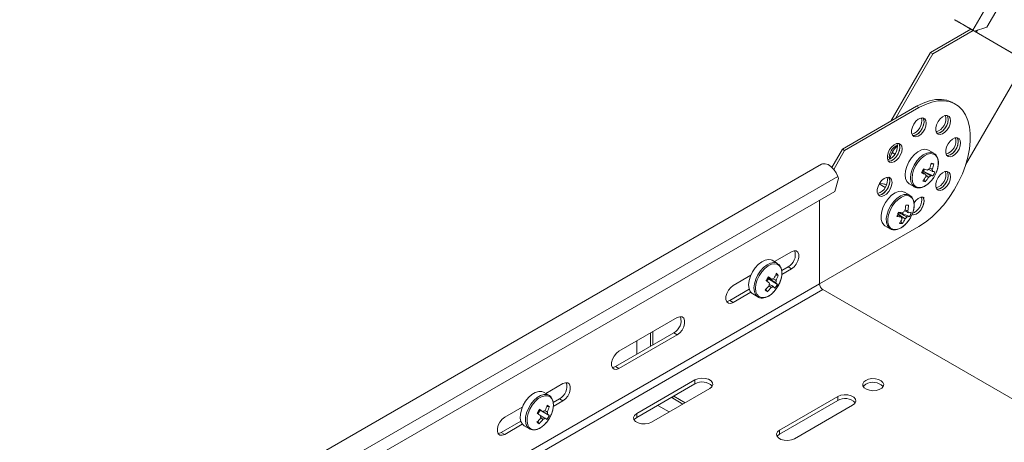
# Model space of a CAD drawing. Header units: millimetres. Extents: x -337 to 4147, y -1590 to -64.
# Tile 2 of 41: x -336 to -31, y -1101 to -971. Entities that reach past the tile are written whole.
import ezdxf

# ---------------------------------------------------------------- set-up
doc = ezdxf.new("R2010")
doc.units = ezdxf.units.MM

msp = doc.modelspace()

# ---------------------------------------------------------------- linework, layer by layer
at = {"color": 7, "linetype": 'Continuous', "lineweight": 0}
for p, q in [((-40.99, -973.76), (134.01, -670.65)), ((-43.9, -972.08), (-44.48, -971.74)), ((-43.9, -972.08), (-43.9, -972.08)), ((-42.39, -972.95), (-41.81, -973.29)), ((-41.81, -973.29), (-41.81, -973.29)), ((-40.66, -973.95), (-41.72, -973.34)), ((-41.67, -973.37), (-40.65, -973.96)), ((-41.67, -973.37), (-41.67, -973.37)), ((-40.99, -973.76), (-41.57, -973.43)), ((-40.66, -973.95), (-40.66, -973.95)), ((-58.37, -997.31), (-57.67, -997.72)), ((-330.28, -1161.92), (-82.79, -1019.05)), ((-98.15, -1047.02), (-97.09, -1047.63)), ((-335.91, -1195.1), (-88.43, -1052.22)), ((-334.85, -1196.93), (-87.36, -1054.06)), ((-116.18, -1057.43), (-115.12, -1058.04)), ((-133.5, -1067.43), (-132.44, -1068.04)), ((-140.57, -1071.51), (-140.75, -1071.41)), ((-151.53, -1077.84), (-150.47, -1078.45)), ((-126.96, -1083.25), (-126.96, -1082.02)), ((-133.86, -1087.64), (-133.86, -1087.23)), ((-82.77, -1088.35), (-82.77, -1087.13)), ((-168.86, -1087.84), (-167.8, -1088.45)), ((-144.99, -1093.66), (-144.99, -1092.43)), ((-186.89, -1098.25), (-185.83, -1098.86)), ((-100.8, -1098.76), (-100.8, -1097.53))]:
    msp.add_line(p, q, dxfattribs=at)
at = {"color": 7, "linetype": 'Continuous', "lineweight": 15}
for p, q in [((-36.62, -972.82), (135.38, -674.91)), ((-42.39, -972.95), (-44.48, -971.74)), ((-54.08, -980.64), (-41.58, -973.42)), ((-53.37, -981.04), (-40.87, -973.83)), ((-41.81, -973.29), (-43.9, -972.08)), ((-42.01, -973.17), (-42.01, -973.17)), ((-25.37, -982.78), (-41.72, -973.34)), ((-41.58, -973.42), (-40.87, -973.83)), ((-41.58, -973.42), (-41.58, -973.42)), ((-41.57, -973.43), (-41.03, -973.74)), ((-41.03, -973.74), (-40.44, -974.08)), ((-40.99, -973.76), (-40.44, -974.08)), ((-24.31, -983.39), (-40.66, -973.95)), ((-40.44, -974.08), (-36.62, -972.82)), ((-39.9, -974.39), (-39.55, -973.78)), ((-66.38, -1001.94), (-54.08, -980.64)), ((-54.08, -980.64), (-53.37, -981.04)), ((-64.96, -1001.12), (-53.37, -981.04)), ((-24.62, -983.21), (-43.2, -1015.38)), ((-46.42, -996.61), (-47.12, -996.2)), ((-58.37, -997.31), (-81.35, -1010.58)), ((-57.67, -997.72), (-80.65, -1010.99)), ((-81.35, -1010.58), (-84.61, -1016.23)), ((-80.65, -1010.99), (-84.03, -1016.86)), ((-81.35, -1010.58), (-80.65, -1010.99)), ((-53.02, -1011.85), (-54.67, -1010.9)), ((-66.63, -1013.29), (-66.64, -1013.31)), ((-65.08, -1012.09), (-65.9, -1011.61)), ((-87.85, -1015.26), (-335.33, -1158.13)), ((-56.58, -1017.39), (-56.54, -1017.36)), ((-56.22, -1017.44), (-56.54, -1017.36)), ((-56.22, -1017.44), (-55.92, -1016.78)), ((-53.3, -1018.86), (-56.22, -1017.44)), ((-53.09, -1015.08), (-53.95, -1015.12)), ((-83.68, -1023.65), (-82.56, -1019.68)), ((-82.79, -1019.05), (-82.56, -1019.68)), ((-55.65, -1020.65), (-56.07, -1019.94)), ((-326.92, -1164.07), (-83.68, -1023.65)), ((-68.09, -1022.4), (-69.93, -1021.34)), ((-68.87, -1021.29), (-69.83, -1021.21)), ((-60.67, -1021.29), (-59.02, -1022.24)), ((-59.02, -1022.24), (-58.92, -1022.3)), ((-88.43, -1052.22), (-88.43, -1026.39)), ((-60.52, -1024.84), (-62.17, -1023.89)), ((-60.85, -1027.93), (-61.75, -1027.98)), ((-63.91, -1030.2), (-63.85, -1030.12)), ((-63.56, -1030.2), (-63.91, -1030.2)), ((-63.56, -1030.2), (-63.55, -1030.17)), ((-60.55, -1031.41), (-63.56, -1030.2)), ((-88.43, -1052.22), (-57.67, -1034.47)), ((-68.17, -1034.28), (-66.52, -1035.23)), ((-62.81, -1033.58), (-63.26, -1032.87)), ((-101.46, -1045.93), (-103.1, -1044.98)), ((-102.4, -1045.39), (-97.09, -1042.32)), ((-101.39, -1045.98), (-101.46, -1045.93)), ((-100.13, -1048.16), (-98.15, -1047.02)), ((-97.09, -1047.63), (-100.09, -1049.36)), ((-115.12, -1052.73), (-109.67, -1049.59)), ((-104.71, -1051.47), (-104.18, -1050.67)), ((-104.43, -1050.46), (-104.18, -1050.67)), ((-101.45, -1052.43), (-104.18, -1050.67)), ((-101.2, -1049.55), (-102.02, -1049.55)), ((-116.18, -1057.43), (-110.16, -1053.95)), ((-104.6, -1054.68), (-105, -1053.93)), ((83.14, -1152.49), (-87.36, -1054.06)), ((-109.67, -1054.89), (-115.12, -1058.04)), ((-109.1, -1055.38), (-107.46, -1056.33)), ((-150.47, -1073.14), (-132.44, -1062.73)), ((-151.53, -1077.84), (-133.5, -1067.43)), ((-132.44, -1068.04), (-150.47, -1078.45)), ((-140.75, -1071.41), (-140.75, -1067.53)), ((-140.04, -1071.2), (-140.04, -1067.12)), ((-144.99, -1069.98), (-144.99, -1074.06)), ((-140.76, -1071.62), (-140.75, -1071.41)), ((-173.11, -1086.21), (-167.8, -1083.14)), ((-126.96, -1082.02), (-144.99, -1092.43)), ((-126.96, -1083.25), (-144.99, -1093.66)), ((-172.17, -1086.75), (-173.81, -1085.81)), ((-140.4, -1095.09), (-122.37, -1084.68)), ((-133.86, -1087.64), (-134.24, -1087.45)), ((-130.68, -1089.47), (-133.86, -1087.64)), ((-129.97, -1089.06), (-133.5, -1087.02)), ((-82.77, -1087.13), (-100.8, -1097.53)), ((-185.83, -1093.55), (-180.38, -1090.41)), ((-172.01, -1090.22), (-172.84, -1090.23)), ((-170.85, -1088.99), (-168.86, -1087.84)), ((-167.8, -1088.45), (-170.82, -1090.19)), ((-138.45, -1089.88), (-134.92, -1091.92)), ((-82.77, -1088.35), (-100.8, -1098.76)), ((-96.2, -1100.19), (-78.17, -1089.78)), ((-175.54, -1092.52), (-174.85, -1091.34)), ((-175.12, -1091.18), (-174.85, -1091.34)), ((-172.04, -1092.98), (-174.85, -1091.34)), ((-186.89, -1098.25), (-180.87, -1094.77)), ((-180.38, -1095.71), (-185.83, -1098.86)), ((-179.81, -1096.2), (-178.17, -1097.15)), ((-175.14, -1095.55), (-175.54, -1094.81))]:
    msp.add_line(p, q, dxfattribs=at)
at = {"color": 7, "linetype": 'Continuous', "lineweight": 15, "flags": 128}
for points in [[(-44.48, -971.74), (-45.39, -971.22), (-46.09, -970.82), (-46.51, -970.57), (-46.63, -970.5), (-46.43, -970.62), (-45.93, -970.91), (-45.18, -971.34), (-44.22, -971.89), (-43.15, -972.52), (-42.04, -973.16), (-40.99, -973.76)], [(-43.9, -972.08), (-44.62, -971.66), (-45.12, -971.38), (-45.33, -971.26), (-45.22, -971.32), (-44.82, -971.55), (-44.16, -971.93), (-43.33, -972.41), (-42.43, -972.93), (-41.57, -973.43)], [(-41.67, -973.37), (-41.41, -973.52), (-41.26, -973.61), (-41.2, -973.64), (-41.25, -973.61), (-41.41, -973.52), (-41.66, -973.38), (-41.99, -973.18), (-42.39, -972.95)], [(-41.72, -973.34), (-41.85, -973.27), (-41.94, -973.21), (-41.99, -973.18), (-42.01, -973.17), (-41.98, -973.19), (-41.91, -973.23), (-41.81, -973.29), (-41.67, -973.37)], [(-40.65, -973.96), (-40.24, -974.19), (-39.99, -974.34), (-39.9, -974.39), (-39.98, -974.34), (-40.23, -974.2), (-40.63, -973.97), (-41.17, -973.66), (-41.81, -973.29)], [(-40.66, -973.95), (-40.68, -973.94), (-40.7, -973.93), (-40.71, -973.92), (-40.71, -973.92), (-40.7, -973.93), (-40.69, -973.93), (-40.68, -973.94), (-40.65, -973.96)], [(-47.12, -996.2), (-47.48, -996.01), (-49.02, -995.43), (-50.71, -995.16), (-52.52, -995.22), (-54.42, -995.61), (-56.38, -996.31), (-58.37, -997.31)], [(-57.67, -1034.47), (-55.67, -1033.17), (-53.71, -1031.61), (-51.81, -1029.8), (-50, -1027.77), (-48.31, -1025.56), (-46.77, -1023.2), (-45.41, -1020.73), (-44.23, -1018.18), (-43.27, -1015.61), (-42.53, -1013.04), (-42.04, -1010.52), (-41.79, -1008.08), (-41.79, -1005.78), (-42.04, -1003.63), (-42.53, -1001.68), (-43.27, -999.96), (-44.23, -998.5), (-45.41, -997.31), (-46.77, -996.42), (-48.31, -995.83), (-50, -995.57), (-51.81, -995.63), (-53.71, -996.02), (-55.67, -996.72), (-57.67, -997.72)], [(-55.37, -1002.52), (-55.49, -1001.73), (-55.85, -1001.17), (-56.41, -1000.9), (-57.1, -1000.95), (-57.86, -1001.31), (-58.59, -1001.95), (-59.22, -1002.79), (-59.69, -1003.75), (-59.93, -1004.72), (-59.93, -1005.59), (-59.69, -1006.28), (-59.22, -1006.7), (-58.59, -1006.81), (-57.86, -1006.6), (-57.1, -1006.09), (-56.41, -1005.34), (-55.85, -1004.43), (-55.49, -1003.45), (-55.37, -1002.52)], [(-56.43, -1000.9), (-56.17, -1001.41), (-56.08, -1002.22), (-56.23, -1003.17), (-56.62, -1004.14), (-57.2, -1005.04), (-57.9, -1005.76), (-58.66, -1006.24), (-59.38, -1006.41), (-59.61, -1006.39)], [(-59.61, -1006.39), (-59.3, -1006.4), (-58.56, -1006.19), (-57.81, -1005.69), (-57.12, -1004.93), (-56.56, -1004.02), (-56.2, -1003.05), (-56.08, -1002.11)], [(-56.08, -1002.11), (-56.2, -1001.32), (-56.43, -1000.9)], [(-47.87, -1001.78), (-47.99, -1000.99), (-48.35, -1000.43), (-48.91, -1000.16), (-49.6, -1000.21), (-50.36, -1000.57), (-51.09, -1001.21), (-51.72, -1002.05), (-52.19, -1003.01), (-52.43, -1003.98), (-52.43, -1004.85), (-52.19, -1005.53), (-51.72, -1005.96), (-51.09, -1006.07), (-50.36, -1005.86), (-49.6, -1005.35), (-48.91, -1004.6), (-48.35, -1003.69), (-47.99, -1002.71), (-47.87, -1001.78)], [(-48.93, -1000.15), (-48.67, -1000.67), (-48.58, -1001.48), (-48.73, -1002.43), (-49.12, -1003.4), (-49.7, -1004.3), (-50.4, -1005.02), (-51.16, -1005.49), (-51.88, -1005.66), (-52.11, -1005.65)], [(-52.11, -1005.65), (-51.8, -1005.66), (-51.06, -1005.45), (-50.31, -1004.94), (-49.62, -1004.19), (-49.06, -1003.28), (-48.7, -1002.3), (-48.58, -1001.37)], [(-48.58, -1001.37), (-48.7, -1000.58), (-48.93, -1000.15)], [(-44.76, -1008.65), (-44.89, -1007.86), (-45.25, -1007.3), (-45.8, -1007.02), (-46.5, -1007.07), (-47.25, -1007.44), (-47.98, -1008.07), (-48.62, -1008.92), (-49.08, -1009.88), (-49.33, -1010.84), (-49.33, -1011.72), (-49.08, -1012.4), (-48.62, -1012.82), (-47.98, -1012.94), (-47.25, -1012.73), (-46.5, -1012.22), (-45.8, -1011.47), (-45.25, -1010.56), (-44.89, -1009.58), (-44.76, -1008.65)], [(-45.83, -1007.02), (-45.56, -1007.54), (-45.47, -1008.35), (-45.63, -1009.29), (-46.01, -1010.27), (-46.59, -1011.16), (-47.29, -1011.89), (-48.05, -1012.36), (-48.78, -1012.53), (-49, -1012.52)], [(-49, -1012.52), (-48.69, -1012.53), (-47.96, -1012.32), (-47.2, -1011.81), (-46.51, -1011.06), (-45.95, -1010.15), (-45.59, -1009.17), (-45.47, -1008.24)], [(-45.47, -1008.24), (-45.59, -1007.45), (-45.83, -1007.02)], [(-62.87, -1010.44), (-62.99, -1009.65), (-63.35, -1009.09), (-63.91, -1008.82), (-64.6, -1008.87), (-65.36, -1009.23), (-66.09, -1009.87), (-66.72, -1010.71), (-67.19, -1011.67), (-67.43, -1012.64), (-67.43, -1013.51), (-67.19, -1014.19), (-66.72, -1014.62), (-66.09, -1014.73), (-65.36, -1014.52), (-64.6, -1014.01), (-63.91, -1013.26), (-63.35, -1012.35), (-62.99, -1011.37), (-62.87, -1010.44)], [(-63.93, -1008.81), (-63.67, -1009.33), (-63.58, -1010.14), (-63.73, -1011.08), (-64.12, -1012.06), (-64.7, -1012.96), (-65.4, -1013.68), (-66.16, -1014.15), (-66.88, -1014.32), (-67.11, -1014.31)], [(-67.11, -1014.31), (-66.8, -1014.32), (-66.06, -1014.11), (-65.31, -1013.6), (-64.62, -1012.85), (-64.06, -1011.94), (-63.7, -1010.96), (-63.58, -1010.03)], [(-63.58, -1010.03), (-63.7, -1009.24), (-63.93, -1008.81)], [(-54.67, -1010.9), (-54.97, -1010.76), (-55.87, -1010.62), (-56.88, -1010.83), (-57.95, -1011.37), (-58.99, -1012.21), (-59.95, -1013.29), (-60.77, -1014.54), (-61.39, -1015.9), (-61.78, -1017.27), (-61.91, -1018.56), (-61.77, -1019.7), (-61.38, -1020.61), (-60.75, -1021.24), (-60.67, -1021.29)], [(-87.85, -1015.26), (-87.48, -1015.1), (-86.68, -1015.07), (-85.79, -1015.37), (-84.89, -1015.98), (-84.04, -1016.84), (-83.32, -1017.89), (-82.79, -1019.05)], [(-47.87, -1019.1), (-47.99, -1018.31), (-48.35, -1017.75), (-48.91, -1017.48), (-49.6, -1017.53), (-50.36, -1017.89), (-51.09, -1018.53), (-51.72, -1019.37), (-52.19, -1020.33), (-52.43, -1021.3), (-52.43, -1022.17), (-52.19, -1022.86), (-51.72, -1023.28), (-51.09, -1023.39), (-50.36, -1023.18), (-49.6, -1022.67), (-48.91, -1021.92), (-48.35, -1021.01), (-47.99, -1020.03), (-47.87, -1019.1)], [(-48.93, -1017.47), (-48.67, -1017.99), (-48.58, -1018.8), (-48.73, -1019.75), (-49.12, -1020.72), (-49.7, -1021.62), (-50.4, -1022.34), (-51.16, -1022.82), (-51.88, -1022.98), (-52.11, -1022.97)], [(-48.58, -1018.69), (-48.7, -1017.9), (-48.93, -1017.47)], [(-65.97, -1020.89), (-66.1, -1020.1), (-66.46, -1019.54), (-67.02, -1019.27), (-67.71, -1019.32), (-68.46, -1019.68), (-69.2, -1020.32), (-69.83, -1021.16), (-70.29, -1022.12), (-70.54, -1023.09), (-70.54, -1023.96), (-70.29, -1024.65), (-69.83, -1025.07), (-69.2, -1025.18), (-68.46, -1024.97), (-67.71, -1024.47), (-67.02, -1023.71), (-66.46, -1022.8), (-66.1, -1021.83), (-65.97, -1020.89)], [(-67.04, -1019.27), (-66.78, -1019.78), (-66.68, -1020.59), (-66.84, -1021.54), (-67.23, -1022.51), (-67.8, -1023.41), (-68.51, -1024.14), (-69.26, -1024.61), (-69.99, -1024.78), (-70.21, -1024.76)], [(-70.21, -1024.76), (-69.9, -1024.77), (-69.17, -1024.56), (-68.42, -1024.06), (-67.72, -1023.31), (-67.17, -1022.39), (-66.81, -1021.42), (-66.68, -1020.48)], [(-66.68, -1020.48), (-66.81, -1019.69), (-67.04, -1019.27)], [(-53.28, -1019.61), (-53.1, -1019.34), (-52.4, -1018.07)], [(-52.11, -1022.97), (-51.8, -1022.98), (-51.06, -1022.77), (-50.31, -1022.26), (-49.62, -1021.51), (-49.06, -1020.6), (-48.7, -1019.63), (-48.58, -1018.69)], [(-62.17, -1023.89), (-62.18, -1023.88), (-63.03, -1023.62), (-64, -1023.7), (-65.06, -1024.12), (-66.11, -1024.86), (-67.11, -1025.86), (-67.99, -1027.06), (-68.69, -1028.39), (-69.17, -1029.76), (-69.39, -1031.09), (-69.35, -1032.3), (-69.05, -1033.3), (-68.5, -1034.04), (-68.17, -1034.28)], [(-56.43, -1025.39), (-56.17, -1025.91), (-56.08, -1026.72), (-56.23, -1027.66), (-56.62, -1028.64), (-57.2, -1029.54), (-57.9, -1030.26), (-58.66, -1030.73), (-59.38, -1030.9), (-59.61, -1030.89)], [(-59.61, -1030.89), (-59.3, -1030.9), (-58.56, -1030.69), (-57.81, -1030.18), (-57.12, -1029.43), (-56.56, -1028.52), (-56.2, -1027.54), (-56.08, -1026.61)], [(-56.04, -1025.53), (-56.41, -1025.4), (-57.1, -1025.45), (-57.86, -1025.81), (-58.59, -1026.45), (-59.18, -1027.23)], [(-56.08, -1026.61), (-56.2, -1025.82), (-56.43, -1025.39)], [(-60.3, -1031.84), (-60.13, -1031.54), (-59.56, -1030.23)], [(-103.1, -1044.98), (-103.36, -1044.86), (-104.25, -1044.7), (-105.26, -1044.89), (-106.32, -1045.41), (-107.36, -1046.23), (-108.33, -1047.3), (-109.16, -1048.55), (-109.79, -1049.9), (-110.2, -1051.27), (-110.35, -1052.57), (-110.23, -1053.72), (-109.85, -1054.65), (-109.23, -1055.3), (-109.1, -1055.38)], [(-97.09, -1042.32), (-96.3, -1042.03), (-95.61, -1042.09), (-95.1, -1042.5), (-94.82, -1043.21), (-94.82, -1044.13), (-95.1, -1045.15), (-95.61, -1046.16), (-96.3, -1047.02), (-97.09, -1047.63)], [(-115.12, -1058.04), (-115.9, -1058.33), (-116.6, -1058.27), (-117.11, -1057.86), (-117.38, -1057.15), (-117.38, -1056.23), (-117.11, -1055.21), (-116.6, -1054.21), (-115.9, -1053.35), (-115.12, -1052.73)], [(-102.61, -1054.79), (-102.46, -1054.62), (-101.58, -1053.5)], [(-117.18, -1057.74), (-116.97, -1057.72), (-116.18, -1057.43)], [(-132.44, -1062.73), (-131.66, -1062.44), (-130.97, -1062.5), (-130.45, -1062.91), (-130.18, -1063.62), (-130.18, -1064.54), (-130.45, -1065.56), (-130.97, -1066.57), (-131.66, -1067.43), (-132.44, -1068.04)], [(-150.47, -1078.45), (-151.26, -1078.74), (-151.95, -1078.68), (-152.46, -1078.27), (-152.74, -1077.56), (-152.74, -1076.64), (-152.46, -1075.62), (-151.95, -1074.62), (-151.26, -1073.76), (-150.47, -1073.14)], [(-152.54, -1078.15), (-152.32, -1078.13), (-151.53, -1077.84)], [(-122.37, -1084.68), (-121.72, -1084.14), (-121.43, -1083.51), (-121.53, -1082.86), (-122, -1082.27), (-122.8, -1081.81), (-123.82, -1081.54), (-124.95, -1081.48), (-126.04, -1081.65), (-126.96, -1082.02)], [(-167.8, -1083.14), (-167.01, -1082.85), (-166.32, -1082.91), (-165.81, -1083.32), (-165.53, -1084.03), (-165.53, -1084.95), (-165.81, -1085.97), (-166.32, -1086.98), (-167.01, -1087.84), (-167.8, -1088.45)], [(-74.11, -1082.13), (-74.73, -1082.63), (-75.03, -1083.22), (-74.99, -1083.84), (-74.6, -1084.41), (-73.91, -1084.88), (-72.99, -1085.2), (-71.94, -1085.33), (-70.88, -1085.25), (-69.92, -1084.98), (-69.16, -1084.54), (-68.69, -1083.99), (-68.56, -1083.37), (-68.78, -1082.77), (-69.33, -1082.24), (-70.14, -1081.84), (-71.14, -1081.62), (-72.21, -1081.59), (-73.24, -1081.77), (-74.11, -1082.13)], [(-74.11, -1083.35), (-74.73, -1083.85), (-74.88, -1084.06)], [(-173.81, -1085.81), (-174.38, -1085.58), (-175.32, -1085.55), (-176.36, -1085.87), (-177.42, -1086.5), (-178.45, -1087.42), (-179.37, -1088.57), (-180.13, -1089.86), (-180.68, -1091.23), (-180.99, -1092.58), (-181.04, -1093.84), (-180.82, -1094.91), (-180.35, -1095.74), (-179.81, -1096.2)], [(-78.17, -1089.78), (-77.52, -1089.25), (-77.23, -1088.62), (-77.33, -1087.97), (-77.81, -1087.38), (-78.61, -1086.92), (-79.63, -1086.64), (-80.75, -1086.58), (-81.84, -1086.75), (-82.77, -1087.13)], [(-185.83, -1098.86), (-186.62, -1099.15), (-187.31, -1099.09), (-187.82, -1098.68), (-188.09, -1097.97), (-188.09, -1097.05), (-187.82, -1096.03), (-187.31, -1095.03), (-186.62, -1094.17), (-185.83, -1093.55)], [(-144.99, -1092.43), (-145.64, -1092.97), (-145.93, -1093.6), (-145.83, -1094.24), (-145.36, -1094.84), (-144.56, -1095.3), (-143.54, -1095.57), (-142.41, -1095.63), (-141.32, -1095.46), (-140.4, -1095.09)], [(-144.99, -1093.66), (-145.64, -1094.19), (-145.77, -1094.37)], [(-173, -1095.26), (-172.83, -1095.05), (-172.01, -1093.86)], [(-187.9, -1098.56), (-187.68, -1098.54), (-186.89, -1098.25)], [(-100.8, -1097.53), (-101.45, -1098.07), (-101.74, -1098.7), (-101.64, -1099.35), (-101.16, -1099.94), (-100.37, -1100.4), (-99.34, -1100.67), (-98.22, -1100.73), (-97.13, -1100.56), (-96.2, -1100.19)], [(-100.8, -1098.76), (-101.45, -1099.29), (-101.57, -1099.47)]]:
    msp.add_lwpolyline(points, dxfattribs=at)
at = {"color": 7, "linetype": 'Continuous', "lineweight": 0, "flags": 128}
for points in [[(-52.99, -1011.87), (-53.33, -1011.7), (-54.23, -1011.57), (-55.24, -1011.78), (-56.3, -1012.32), (-57.35, -1013.15), (-58.31, -1014.24), (-59.12, -1015.49), (-59.75, -1016.85), (-60.13, -1018.22), (-60.26, -1019.51), (-60.13, -1020.65), (-59.73, -1021.56), (-59.1, -1022.19), (-59.02, -1022.24)], [(-52.4, -1018.07), (-51.91, -1016.75), (-51.66, -1015.46), (-51.66, -1014.28), (-51.92, -1013.29), (-52.42, -1012.54), (-53.12, -1012.09), (-53.98, -1011.96), (-54.96, -1012.16), (-55.98, -1012.68), (-56.98, -1013.48), (-57.91, -1014.52), (-58.69, -1015.73), (-59.29, -1017.04), (-59.67, -1018.35), (-59.79, -1019.6), (-59.66, -1020.69), (-59.28, -1021.57), (-58.68, -1022.17), (-57.89, -1022.47), (-56.96, -1022.43), (-55.95, -1022.07), (-54.93, -1021.4), (-53.96, -1020.47), (-53.28, -1019.61)], [(-60.46, -1024.87), (-60.54, -1024.83), (-61.38, -1024.57), (-62.36, -1024.65), (-63.41, -1025.07), (-64.47, -1025.81), (-65.47, -1026.81), (-66.34, -1028.01), (-67.04, -1029.34), (-67.52, -1030.71), (-67.75, -1032.04), (-67.71, -1033.24), (-67.41, -1034.25), (-66.86, -1034.99), (-66.57, -1035.2)], [(-59.56, -1030.23), (-59.22, -1028.92), (-59.13, -1027.69), (-59.3, -1026.62), (-59.71, -1025.77), (-60.34, -1025.21), (-61.15, -1024.96), (-62.09, -1025.04), (-63.1, -1025.44), (-64.12, -1026.15), (-65.08, -1027.11), (-65.93, -1028.26), (-66.6, -1029.54), (-67.06, -1030.86), (-67.28, -1032.14), (-67.24, -1033.3), (-66.95, -1034.27), (-66.42, -1034.98), (-65.69, -1035.39), (-64.81, -1035.47), (-63.83, -1035.23), (-62.8, -1034.67), (-61.81, -1033.83), (-60.9, -1032.76), (-60.3, -1031.84)], [(-101.46, -1045.93), (-101.71, -1045.81), (-102.6, -1045.65), (-103.61, -1045.84), (-104.67, -1046.36), (-105.72, -1047.18), (-106.69, -1048.25), (-107.51, -1049.5), (-108.15, -1050.85), (-108.55, -1052.22), (-108.7, -1053.52), (-108.58, -1054.67), (-108.2, -1055.6), (-107.59, -1056.25), (-107.41, -1056.36)], [(-101.58, -1053.5), (-100.88, -1052.24), (-100.37, -1050.92), (-100.1, -1049.63), (-100.09, -1048.44), (-100.33, -1047.43), (-100.82, -1046.66), (-101.51, -1046.19), (-102.36, -1046.04), (-103.33, -1046.22), (-104.35, -1046.72), (-105.36, -1047.51), (-106.29, -1048.54), (-107.09, -1049.74), (-107.7, -1051.04), (-108.09, -1052.36), (-108.23, -1053.61), (-108.11, -1054.71), (-107.75, -1055.61), (-107.16, -1056.23), (-106.38, -1056.54), (-105.46, -1056.53), (-104.45, -1056.19), (-103.43, -1055.54), (-102.61, -1054.79)], [(-172.16, -1086.76), (-172.74, -1086.53), (-173.68, -1086.5), (-174.71, -1086.82), (-175.78, -1087.45), (-176.8, -1088.37), (-177.72, -1089.51), (-178.49, -1090.81), (-179.04, -1092.18), (-179.35, -1093.53), (-179.4, -1094.79), (-179.18, -1095.86), (-178.71, -1096.69), (-178.13, -1097.17)], [(-172.01, -1093.86), (-171.37, -1092.57), (-170.95, -1091.25), (-170.78, -1089.99), (-170.86, -1088.86), (-171.2, -1087.93), (-171.76, -1087.27), (-172.52, -1086.92), (-173.42, -1086.89), (-174.42, -1087.19), (-175.44, -1087.8), (-176.43, -1088.69), (-177.32, -1089.79), (-178.05, -1091.03), (-178.58, -1092.35), (-178.88, -1093.65), (-178.93, -1094.86), (-178.72, -1095.89), (-178.26, -1096.69), (-177.6, -1097.21), (-176.76, -1097.4), (-175.8, -1097.26), (-174.78, -1096.8), (-173.77, -1096.05), (-173, -1095.26)]]:
    msp.add_lwpolyline(points, dxfattribs=at)
at = {"color": 7, "linetype": 'Continuous', "lineweight": 15}
for centre, radius, start, end in [((-61.18, -1001.82), 4.37, 287.9137, 12.0917), ((-53.68, -1001.08), 4.37, 287.9136, 12.0918), ((-50.57, -1007.94), 4.37, 287.9136, 12.0917), ((-68.68, -1009.74), 4.37, 287.9136, 12.0918), ((-62.67, -1013.21), 4.17, 112.88, 187.1035), ((-58.68, -1015.51), 8.24, 133.6429, 167.2076), ((-75.42, -1008.64), 20.77, 333.3945, 337.2784), ((-58.08, -1015.85), 2.15, 315.7005, 336.2841), ((-45.47, -985.81), 32.69, 250.7244, 253.1032), ((-53.62, -1018.21), 1.75, 114.5323, 140.235), ((-66.08, -1012.71), 12.37, 341.6055, 349.9536), ((-57.09, -1029.02), 14.5, 73.9867, 77.3086), ((-65.27, -1012.92), 12.37, 341.6058, 349.9532), ((-54.52, -1017.31), 1.1, 351.0574, 26.2761), ((-52.43, -1012.55), 5.03, 258.463, 266.7679), ((-61.93, -1014.12), 9.85, 331.2374, 339.4355), ((-53.68, -1018.4), 4.37, 287.9136, 12.0917), ((-71.79, -1020.19), 4.37, 287.9136, 12.0917), ((-46.06, -987.11), 32.67, 250.7237, 253.1039), ((-65.03, -1013.27), 11.17, 320.0635, 328.9954), ((-54.7, -1015.26), 5.48, 251.2455, 260.0497), ((-64.22, -1013.48), 11.17, 320.0635, 328.9958), ((-54.47, -1018.54), 1.1, 171.0557, 206.2778), ((-55.37, -1017.64), 1.75, 294.5323, 320.2348), ((-53.02, -1013.83), 5.03, 258.4618, 266.769), ((-61.18, -1026.32), 4.37, 287.9136, 12.0917), ((-60.91, -1031.45), 2.08, 122.3566, 145.2737), ((-74.28, -1026.89), 12.57, 347.1221, 355.2704), ((-61.58, -1116.44), 88.51, 89.5274, 90.1082), ((-73.38, -1026.89), 12.57, 347.1221, 355.2704), ((-61.77, -1030.24), 0.846, 357.9233, 39.9852), ((-83.54, -1024.03), 20.46, 338.8956, 342.7406), ((-61.57, -1013.28), 18.34, 260.9551, 265.3374), ((-65.4, -1029), 1.91, 312.5851, 321.1049), ((-61.12, -1011.99), 18.34, 260.9551, 265.3374), ((-72.06, -1027.72), 10.2, 324.9918, 334.3638), ((-62.22, -1031.59), 0.846, 177.9233, 219.9851), ((-71.16, -1027.73), 10.2, 324.9918, 334.3638), ((-63.08, -1030.38), 2.08, 302.3565, 325.2737), ((-61.71, -1027.64), 3.94, 274.882, 287.1161), ((-61.26, -1026.34), 3.94, 274.8821, 287.116), ((-69.17, -1027.68), 9.39, 336.6276, 345.0086), ((-63.24, -1028.47), 5.12, 264.7932, 274.8425), ((-100.19, -1043.24), 4.29, 298.4612, 16.6992), ((-121.92, -1039.18), 20.81, 324.5135, 328.4092), ((-106.5, -1049.95), 2.13, 319.4436, 346.197), ((-133.14, -1088.26), 47.9, 51.2228, 52.8354), ((-102.35, -1051.82), 1.2, 97.7906, 131.0081), ((-112.69, -1045.4), 11.45, 332.7748, 341.5858), ((-112.06, -1045.93), 11.45, 332.7755, 341.5851), ((-105.31, -1053.72), 5.86, 45.4304, 53.5425), ((-113.39, -1045.02), 12.24, 311.7697, 320.1948), ((-97.83, -1046.12), 10.92, 227.309, 231.6623), ((-133.98, -1089.52), 48.01, 51.2246, 52.8335), ((-112.76, -1045.56), 12.24, 311.7697, 320.1948), ((-102.36, -1052.61), 1.64, 161.5205, 188.4164), ((-103.52, -1052.2), 1.2, 277.7913, 311.0076), ((-107.32, -1058.14), 6.81, 41.6523, 47.5841), ((-110.1, -1047.55), 9.94, 322.379, 330.5438), ((-103.5, -1051.41), 1.64, 341.5182, 8.4188), ((-106.54, -1056.96), 6.81, 41.6504, 47.586), ((-86.12, -1052.12), 2.31, 182.6059, 237.3944), ((-135.55, -1063.65), 4.29, 298.4605, 16.6999), ((-170.9, -1084.06), 4.29, 298.4611, 16.6993), ((-124.72, -1086.91), 4.29, 43.3124, 121.5352), ((-71.87, -1087.07), 4.34, 43.8446, 121.0028), ((-184.13, -1086.61), 11.85, 335.8403, 344.4638), ((-176.05, -1096.06), 7.11, 55.3619, 61.9782), ((-183.43, -1087.04), 11.85, 335.8386, 344.4645), ((-80.52, -1092.01), 4.29, 43.3131, 121.5345), ((-193.44, -1081.17), 20.88, 327.6101, 331.507), ((-370.16, -1417.05), 378.42, 58.8943, 59.0973), ((-177.17, -1090.8), 2.08, 311.3076, 349.5206), ((-366.35, -1410.69), 372.42, 58.8927, 59.099), ((-173.27, -1093.42), 1.44, 164.6671, 194.0155), ((-172.97, -1092.81), 1.38, 104.2635, 134.3972), ((-181.01, -1088.54), 10.01, 325.4902, 333.626), ((-174.01, -1092.24), 1.44, 344.6723, 14.0136), ((-198.72, -1135.09), 49.85, 57.6394, 58.4276), ((-184.25, -1086.63), 11.95, 314.7069, 323.2829), ((-171.51, -1088.8), 7.66, 235.6024, 241.7377), ((-183.55, -1087.05), 11.95, 314.7069, 323.2829), ((-174.31, -1092.86), 1.38, 284.2628, 314.3978), ((-199.21, -1135.94), 49.41, 57.6359, 58.4312)]:
    msp.add_arc(centre, radius, start, end, dxfattribs=at)
for points, knots in [([(-64.37, -1009.54), (-64.85, -1010.07), (-65.45, -1010.74), (-65.82, -1011.47), (-65.9, -1011.61)], [0, 0, 0, 0, 0.801462, 1, 1, 1, 1]), ([(-66.62, -1013.35), (-66.42, -1012.76), (-66.22, -1012.15), (-65.91, -1011.63), (-65.9, -1011.61)], [0, 0, 0, 0, 0.9551137, 1, 1, 1, 1]), ([(-52.4, -1018.07), (-52.31, -1017.85), (-52.03, -1017.21), (-51.73, -1016.14), (-51.58, -1014.91), (-51.68, -1013.77), (-52.03, -1012.84), (-52.48, -1012.19), (-52.87, -1011.98), (-53, -1011.91)], [0, 0, 0, 0, 0.088194, 0.255756, 0.424492, 0.594608, 0.765374, 0.915287, 1, 1, 1, 1]), ([(-56.54, -1017.36), (-56.49, -1017.38), (-55.75, -1017.8), (-54.91, -1018.27), (-54.12, -1018.71), (-54.02, -1018.76)], [0, 0, 0, 0, 0.05821, 0.88723, 1, 1, 1, 1]), ([(-53.43, -1017.48), (-53.53, -1017.43), (-53.91, -1017.22), (-54.29, -1017.01), (-54.57, -1016.85)], [0, 0, 0, 0, 0.249422, 1, 1, 1, 1]), ([(-54.31, -1016.47), (-54.15, -1016.55), (-53.89, -1016.66), (-53.63, -1016.78), (-53.53, -1016.82)], [0, 0, 0, 0, 0.640885, 1, 1, 1, 1]), ([(-58.89, -1022.28), (-58.7, -1022.37), (-58.26, -1022.58), (-57.42, -1022.59), (-56.46, -1022.36), (-55.47, -1021.84), (-54.5, -1021.06), (-53.75, -1020.29), (-53.4, -1019.74), (-53.29, -1019.59)], [0, 0, 0, 0, 0.111511, 0.267205, 0.426888, 0.592738, 0.761605, 0.930479, 1, 1, 1, 1]), ([(-55.56, -1018.37), (-55.64, -1018.32), (-56.05, -1018.08), (-56.45, -1017.83), (-56.78, -1017.64)], [0, 0, 0, 0, 0.204256, 1, 1, 1, 1]), ([(-54.64, -1019.24), (-54.73, -1019.18), (-55.03, -1018.96), (-55.33, -1018.75), (-55.54, -1018.59)], [0, 0, 0, 0, 0.281732, 1, 1, 1, 1]), ([(-67.72, -1021.59), (-68.06, -1021.49), (-68.49, -1021.36), (-68.81, -1021.3), (-68.87, -1021.29)], [0, 0, 0, 0, 0.810748, 1, 1, 1, 1]), ([(-59.56, -1030.22), (-59.49, -1030), (-59.28, -1029.36), (-59.1, -1028.3), (-59.12, -1027.12), (-59.38, -1026.13), (-59.83, -1025.35), (-60.26, -1025.04), (-60.47, -1024.9)], [0, 0, 0, 0, 0.1002328, 0.2909976, 0.4834216, 0.6772976, 0.8496712, 1, 1, 1, 1]), ([(-60.92, -1030.27), (-61.02, -1030.22), (-61.38, -1030.02), (-61.75, -1029.83), (-62.02, -1029.68)], [0, 0, 0, 0, 0.2617595, 1, 1, 1, 1]), ([(-61.96, -1029.31), (-61.77, -1029.4), (-61.49, -1029.53), (-61.21, -1029.65), (-61.12, -1029.7)], [0, 0, 0, 0, 0.670298, 1, 1, 1, 1]), ([(-66.55, -1035.16), (-66.43, -1035.25), (-66.08, -1035.49), (-65.32, -1035.6), (-64.39, -1035.49), (-63.4, -1035.09), (-62.41, -1034.43), (-61.48, -1033.52), (-60.76, -1032.63), (-60.43, -1032.03), (-60.32, -1031.82)], [0, 0, 0, 0, 0.068901, 0.205199, 0.342417, 0.485008, 0.631652, 0.779181, 0.926375, 1, 1, 1, 1]), ([(-63.07, -1031.56), (-63.15, -1031.51), (-63.57, -1031.25), (-64, -1030.98), (-64.34, -1030.77)], [0, 0, 0, 0, 0.194798, 1, 1, 1, 1]), ([(-61.97, -1032.14), (-62.06, -1032.08), (-62.77, -1031.57), (-63.53, -1031.04), (-64.21, -1030.56), (-64.25, -1030.53)], [0, 0, 0, 0, 0.11277, 0.94179, 1, 1, 1, 1]), ([(-63.91, -1030.2), (-63.86, -1030.23), (-63.11, -1030.63), (-62.27, -1031.09), (-61.47, -1031.52), (-61.38, -1031.57)], [0, 0, 0, 0, 0.05821, 0.88723, 1, 1, 1, 1]), ([(-101.58, -1053.5), (-101.46, -1053.3), (-101.08, -1052.7), (-100.59, -1051.65), (-100.19, -1050.38), (-100.02, -1049.13), (-100.09, -1047.98), (-100.41, -1047.03), (-100.85, -1046.34), (-101.24, -1046.11), (-101.4, -1046.02)], [0, 0, 0, 0, 0.074832, 0.21671, 0.359146, 0.502332, 0.646664, 0.791777, 0.91968, 1, 1, 1, 1]), ([(-101.95, -1051.93), (-102.04, -1051.87), (-102.82, -1051.41), (-103.65, -1050.92), (-104.38, -1050.49), (-104.43, -1050.46)], [0, 0, 0, 0, 0.1127705, 0.9417939, 1, 1, 1, 1]), ([(-104.41, -1050.2), (-104.07, -1050.39), (-103.64, -1050.63), (-103.22, -1050.87), (-103.13, -1050.91)], [0, 0, 0, 0, 0.801453, 1, 1, 1, 1]), ([(-102.7, -1050.8), (-102.52, -1050.88), (-102.25, -1051), (-101.97, -1051.13), (-101.88, -1051.17)], [0, 0, 0, 0, 0.656083, 1, 1, 1, 1]), ([(-103.35, -1053.39), (-103.44, -1053.33), (-103.66, -1053.17), (-103.89, -1053.01), (-104.03, -1052.9)], [0, 0, 0, 0, 0.367708, 1, 1, 1, 1]), ([(-103.87, -1052.43), (-103.59, -1052.6), (-103.2, -1052.83), (-102.82, -1053.05), (-102.73, -1053.11)], [0, 0, 0, 0, 0.7552392, 1, 1, 1, 1]), ([(-107.38, -1056.32), (-107.24, -1056.41), (-106.85, -1056.64), (-106.07, -1056.69), (-105.12, -1056.52), (-104.13, -1056.06), (-103.27, -1055.46), (-102.8, -1054.95), (-102.62, -1054.77)], [0, 0, 0, 0, 0.1070909, 0.2936682, 0.4832417, 0.6803955, 0.8821635, 1, 1, 1, 1]), ([(-172.01, -1093.86), (-171.89, -1093.65), (-171.55, -1093.04), (-171.12, -1091.97), (-170.81, -1090.7), (-170.73, -1089.49), (-170.9, -1088.39), (-171.33, -1087.49), (-171.79, -1086.94), (-172.12, -1086.8), (-172.17, -1086.78)], [0, 0, 0, 0, 0.0780955, 0.2262532, 0.375143, 0.5250004, 0.6761041, 0.8270373, 0.9732808, 1, 1, 1, 1]), ([(-175.2, -1091.1), (-174.86, -1091.29), (-174.45, -1091.53), (-174.03, -1091.77), (-173.94, -1091.82)], [0, 0, 0, 0, 0.799614, 1, 1, 1, 1]), ([(-172.62, -1092.62), (-172.72, -1092.57), (-173.5, -1092.11), (-174.33, -1091.63), (-175.07, -1091.2), (-175.12, -1091.17)], [0, 0, 0, 0, 0.112771, 0.941794, 1, 1, 1, 1]), ([(-173.97, -1094.2), (-174.05, -1094.14), (-174.29, -1093.97), (-174.53, -1093.8), (-174.69, -1093.68)], [0, 0, 0, 0, 0.350858, 1, 1, 1, 1]), ([(-174.67, -1093.08), (-174.32, -1093.28), (-173.88, -1093.54), (-173.44, -1093.79), (-173.34, -1093.85)], [0, 0, 0, 0, 0.787022, 1, 1, 1, 1]), ([(-173.39, -1091.54), (-173.23, -1091.61), (-172.97, -1091.73), (-172.71, -1091.85), (-172.61, -1091.89)], [0, 0, 0, 0, 0.638423, 1, 1, 1, 1]), ([(-178.11, -1097.17), (-178.1, -1097.18), (-177.85, -1097.37), (-177.23, -1097.49), (-176.32, -1097.47), (-175.34, -1097.15), (-174.35, -1096.55), (-173.55, -1095.9), (-173.14, -1095.39), (-173.01, -1095.23)], [0, 0, 0, 0, 0.01325, 0.187912, 0.361892, 0.541828, 0.727978, 0.916348, 1, 1, 1, 1])]:
    msp.add_open_spline(points, degree=3, knots=knots, dxfattribs=at)

doc.saveas('drawing.dxf')
